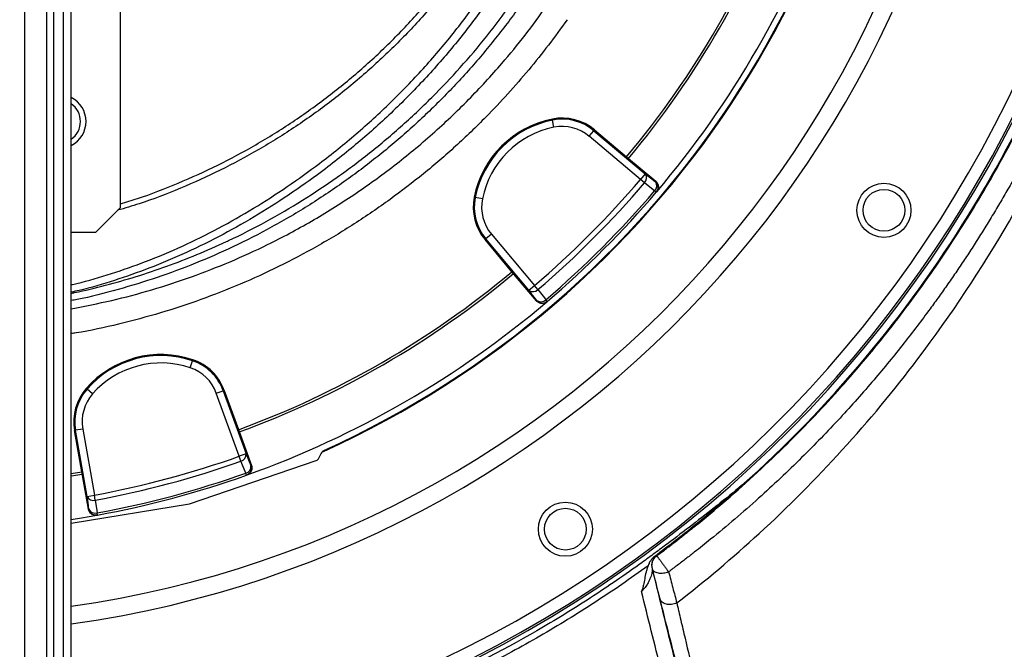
# Model space of a CAD drawing. Header units: millimetres. Extents: x 1055 to 2818, y 673 to 2898.
# Tile 25 of 44: x 2007 to 2408, y 1334 to 1590. Entities that reach past the tile are written whole.
import ezdxf

# ---------------------------------------------------------------- set-up
doc = ezdxf.new("R2010")
doc.units = ezdxf.units.MM

msp = doc.modelspace()

# ---------------------------------------------------------------- linework, layer by layer
at = {"color": 7, "linetype": 'Continuous', "lineweight": 25}
for p, q in [((2009, 693.48), (2009, 2073.48)), ((2017.98, 693.48), (2017.98, 2073.48)), ((2020.86, 693.48), (2020.86, 2073.48)), ((2024.84, 693.48), (2024.84, 2073.48)), ((2027.95, 693.48), (2027.95, 2073.48)), ((2047.95, 1513.48), (2047.95, 1593.48)), ((2223.77, 1549.47), (2223.86, 1549.06)), ((2224.44, 1546.12), (2223.86, 1549.06)), ((2238.78, 1542.45), (2240.71, 1544.74)), ((2240.98, 1545.07), (2240.71, 1544.74)), ((2240.71, 1544.74), (2261.6, 1527.21)), ((2240.98, 1545.07), (2254.02, 1534.12)), ((2259.67, 1524.92), (2238.78, 1542.45)), ((2254.02, 1534.12), (2265.89, 1524.17)), ((2261.6, 1527.21), (2259.67, 1524.92)), ((2261.29, 1523.54), (2259.67, 1524.92)), ((2265.74, 1523.98), (2265.89, 1524.17)), ((2266.09, 1519.74), (2265.42, 1520.31)), ((2266.09, 1519.74), (2266.25, 1519.92)), ((2191.96, 1517.66), (2192.38, 1517.58)), ((2195.32, 1516.99), (2192.38, 1517.58)), ((2047.95, 1513.48), (2037.95, 1503.48)), ((2027.95, 1503.48), (2037.95, 1503.48)), ((2196.37, 1500.45), (2196.69, 1500.72)), ((2207.31, 1487.41), (2196.37, 1500.45)), ((2198.99, 1502.65), (2196.69, 1500.72)), ((2214.22, 1479.83), (2196.69, 1500.72)), ((2198.99, 1502.65), (2216.52, 1481.76)), ((2217.27, 1475.54), (2207.31, 1487.41)), ((2214.22, 1479.83), (2216.52, 1481.76)), ((2217.89, 1480.15), (2216.52, 1481.76)), ((2217.27, 1475.54), (2217.45, 1475.7)), ((2221.69, 1475.34), (2221.12, 1476.01)), ((2221.51, 1475.19), (2221.69, 1475.34)), ((2076.4, 1448.33), (2077.36, 1451.17)), ((2077.49, 1451.57), (2077.36, 1451.17)), ((2034.04, 1439.93), (2034.36, 1439.65)), ((2036.61, 1437.67), (2034.36, 1439.65)), ((2086.98, 1437.98), (2089.8, 1439.01)), ((2090.19, 1439.15), (2089.8, 1439.01)), ((2089.8, 1439.01), (2099.12, 1413.38)), ((2090.19, 1439.15), (2096.02, 1423.16)), ((2096.31, 1412.36), (2086.98, 1437.98)), ((2029.25, 1422.82), (2029.67, 1422.9)), ((2032.21, 1406.06), (2029.25, 1422.82)), ((2032.62, 1423.42), (2029.67, 1422.9)), ((2034.4, 1396.04), (2029.67, 1422.9)), ((2032.62, 1423.42), (2037.35, 1396.56)), ((2096.02, 1423.16), (2101.32, 1408.6)), ((2099.12, 1413.38), (2096.31, 1412.36)), ((2097.02, 1410.36), (2096.31, 1412.36)), ((2128.77, 1411.59), (2129.85, 1413.78)), ((2076.12, 1393.04), (2127.62, 1410.58)), ((2101.09, 1408.52), (2101.32, 1408.6)), ((2027.95, 1405.34), (2032.21, 1406.06)), ((2027.95, 1404.33), (2032.38, 1405.07)), ((2034.9, 1390.8), (2032.21, 1406.06)), ((2099.28, 1404.67), (2098.98, 1405.49)), ((2099.28, 1404.67), (2099.5, 1404.75)), ((2034.4, 1396.04), (2037.35, 1396.56)), ((2037.74, 1394.47), (2037.35, 1396.56)), ((2027.95, 1385.07), (2076.12, 1393.04)), ((2034.9, 1390.8), (2035.13, 1390.84)), ((2038.39, 1388.37), (2038.63, 1388.41)), ((2038.63, 1388.41), (2038.47, 1389.28)), ((2266.17, 1371.95), (2266.29, 1371.86)), ((2264.48, 1366.66), (2264.36, 1366.75))]:
    msp.add_line(p, q, dxfattribs=at)
at = {"color": 7, "linetype": 'Continuous', "lineweight": 25, "flags": 128}
for points in [[(2261.6, 1527.21), (2263.71, 1525.56), (2265.74, 1523.98)], [(2265.42, 1520.31), (2262.08, 1522.92), (2261.29, 1523.54)], [(2217.45, 1475.7), (2215.87, 1477.72), (2214.22, 1479.83)], [(2217.89, 1480.15), (2220.51, 1476.8), (2221.12, 1476.01)], [(2099.12, 1413.38), (2100.13, 1410.9), (2101.09, 1408.52)], [(2130.82, 1414.72), (2130.77, 1414.62), (2130.63, 1414.33)], [(2098.98, 1405.49), (2097.39, 1409.43), (2097.02, 1410.36)], [(2035.13, 1390.84), (2034.78, 1393.39), (2034.4, 1396.04)], [(2037.74, 1394.47), (2038.33, 1390.27), (2038.47, 1389.28)], [(2027.95, 1386.61), (2032.09, 1387.27), (2038.39, 1388.37)]]:
    msp.add_lwpolyline(points, dxfattribs=at)
at = {"color": 7, "linetype": 'Continuous', "lineweight": 25}
for centre, radius in [((2358.74, 1512.36), 11), ((2358.74, 1512.36), 8.5), ((2229.07, 1382.69), 11), ((2229.07, 1382.69), 8.5)]:
    msp.add_circle(centre, radius, dxfattribs=at)
for centre, radius, start, end in [((1967.95, 1773.48), 497, 276.9339, 85.4709), ((1967.95, 1773.48), 394.28, 294.3681, 358.6193), ((1967.95, 1773.48), 394, 294.4169, 358.6184), ((1967.95, 1773.48), 373, 320.0805, 339.9195), ((1967.95, 1773.48), 374, 320.0802, 339.9198), ((1967.95, 1773.48), 391.5, 319.6345, 340.3655), ((1967.95, 1773.48), 500, 311.7396, 344.7173), ((2022.95, 1548.48), 11, 297.0357, 62.9643), ((2022.95, 1548.48), 8.75, 304.8499, 55.1501), ((2231.7, 1509.73), 40.52, 101.2844, 168.7156), ((2231.7, 1509.73), 40.1, 101.2844, 168.7156), ((2227.79, 1529.34), 20.52, 50, 101.2844), ((2227.79, 1529.34), 20.1, 50, 101.2844), ((2231.7, 1509.73), 37.1, 101.2844, 168.7156), ((2227.79, 1529.34), 17.1, 50, 101.2844), ((2259.39, 1525.55), 2.77, 313.3665, 36.9057), ((1967.95, 1773.48), 383.26, 310.4331, 319.5669), ((1967.95, 1773.48), 385.38, 310.4331, 319.5669), ((2263.52, 1522.32), 2.77, 313.3838, 36.9104), ((2263.81, 1521.68), 3, 319.6174, 50.017), ((1967.95, 1773.48), 390.62, 310.4003, 319.5997), ((1967.95, 1773.48), 391.5, 310.4003, 319.5997), ((2212.09, 1513.64), 20.52, 168.7156, 220), ((2212.09, 1513.64), 20.1, 168.7156, 220), ((2212.09, 1513.64), 17.1, 168.7156, 220), ((1967.95, 1773.48), 373, 290.0805, 309.9195), ((1967.95, 1773.48), 374, 290.0802, 309.9198), ((2215.88, 1482.05), 2.77, 233.0943, 316.6335), ((1967.95, 1773.48), 391.5, 289.6345, 310.3655), ((2219.11, 1477.91), 2.77, 233.0896, 316.6162), ((2219.75, 1477.63), 3, 219.983, 310.3826), ((2064.49, 1413.19), 40.52, 71.2844, 138.7156), ((2064.49, 1413.19), 40.1, 71.2844, 138.7156), ((2070.91, 1432.13), 20.1, 20, 71.2844), ((2070.91, 1432.13), 20.52, 20, 71.2844), ((2064.49, 1413.19), 37.1, 71.2844, 138.7156), ((2070.91, 1432.13), 17.1, 20, 71.2844), ((2049.46, 1426.39), 20.52, 138.7156, 190), ((2049.46, 1426.39), 20.1, 138.7156, 190), ((2049.46, 1426.39), 17.1, 138.7156, 190), ((1967.95, 1773.48), 383.26, 280.4331, 289.5669), ((2096.38, 1413.05), 2.77, 283.3665, 6.9057), ((2126.98, 1412.47), 2, 288.8047, 333.8047), ((2131.45, 1412.51), 2, 114.3448, 153.8034), ((2131.45, 1412.51), 2, 132.3678, 153.795), ((2131.45, 1412.51), 2, 114.2723, 132.3678), ((1967.95, 1773.48), 385.38, 280.4331, 289.5669), ((2098.34, 1408.18), 2.77, 283.3838, 6.9104), ((2098.27, 1407.49), 3, 289.6174, 20.017), ((1967.95, 1773.48), 390.62, 280.4003, 289.5997), ((1967.95, 1773.48), 391.5, 280.4003, 289.5997), ((2036.95, 1397.13), 2.77, 203.0943, 286.6335), ((2037.68, 1391.93), 2.77, 203.0896, 286.6162), ((2038.09, 1391.36), 3, 189.983, 280.3826), ((2269.09, 1368.01), 4.9, 126.6101, 194.9739)]:
    msp.add_arc(centre, radius, start, end, dxfattribs=at)
at = {"color": 1, "linetype": 'Continuous', "lineweight": 25}
for radius, start, end in [(433.48, 277.9562, 84.8381), (426.4, 278.089, 84.7523), (491.21, 277.0161, 0), (496.2, 276.9451, 0), (394.28, 294.3679, 358.6193)]:
    msp.add_arc((1967.95, 1773.48), radius, start, end, dxfattribs=at)
at = {"color": 7, "linetype": 'Continuous', "lineweight": 25}
for points, knots in [([(2266.29, 1371.86), (2266.88, 1372.3), (2268.07, 1373.18), (2269.83, 1374.51), (2271.57, 1375.83), (2273.28, 1377.15), (2274.98, 1378.46), (2276.65, 1379.77), (2278.3, 1381.06), (2279.92, 1382.36), (2281.53, 1383.64), (2291.43, 1391.64), (2308.74, 1406.69), (2331.92, 1429.73), (2352.64, 1453.12), (2368.33, 1473.19), (2380.11, 1489.74), (2388.86, 1502.87), (2397.4, 1516.62), (2404.34, 1528.66), (2409.78, 1538.66), (2413.77, 1546.34), (2417.52, 1553.84), (2421.02, 1561.16), (2424.3, 1568.3), (2427.36, 1575.25), (2430.22, 1582), (2434, 1591.32), (2438.58, 1603.39), (2443.74, 1618.39), (2448.42, 1633.57), (2451.54, 1644.97), (2453.45, 1652.48), (2454.33, 1656.11), (2455.22, 1659.86), (2456.11, 1663.73), (2456.99, 1667.74), (2457.87, 1671.87), (2458.73, 1676.12), (2459.58, 1680.51), (2460.12, 1683.48), (2460.4, 1684.98)], [0, 0, 0, 0, 0.005903, 0.01175, 0.01754, 0.023273, 0.02895, 0.03457, 0.040133, 0.045639, 0.051089, 0.056482, 0.146836, 0.233396, 0.316162, 0.395136, 0.43586, 0.477671, 0.52057, 0.564557, 0.588187, 0.611116, 0.633343, 0.654868, 0.67569, 0.695811, 0.71523, 0.733946, 0.77586, 0.817876, 0.859997, 0.90222, 0.911784, 0.921673, 0.931887, 0.942426, 0.95329, 0.96448, 0.975995, 0.987835, 1, 1, 1, 1]), ([(2468.33, 1683.66), (2468.2, 1682.91), (2467.93, 1681.41), (2467.51, 1679.17), (2467.08, 1676.94), (2466.65, 1674.72), (2466.2, 1672.51), (2465.75, 1670.32), (2465.29, 1668.14), (2464.83, 1665.96), (2464.36, 1663.81), (2463.88, 1661.66), (2463.39, 1659.52), (2462.9, 1657.4), (2462.4, 1655.29), (2461.89, 1653.19), (2461.38, 1651.1), (2460.86, 1649.02), (2459.2, 1642.52), (2456.21, 1631.58), (2451.49, 1616.25), (2446.22, 1600.89), (2440.63, 1586.13), (2434.66, 1571.7), (2428.21, 1557.36), (2420.85, 1542.29), (2414.38, 1530.12), (2409.26, 1521.03), (2405.87, 1515.21), (2402.45, 1509.5), (2398.99, 1503.89), (2395.5, 1498.38), (2391.97, 1492.97), (2388.42, 1487.66), (2384.83, 1482.45), (2381.22, 1477.33), (2375.34, 1469.23), (2366.65, 1457.83), (2354.46, 1442.98), (2340.62, 1427.4), (2324.99, 1411.27), (2307.47, 1394.76), (2293.78, 1383.08), (2284.9, 1375.94), (2281.54, 1373.29), (2278.12, 1370.63), (2274.63, 1367.97), (2272.27, 1366.21), (2271.09, 1365.32)], [0, 0, 0, 0, 0.005977, 0.011927, 0.017849, 0.023744, 0.029612, 0.035453, 0.041268, 0.047056, 0.052818, 0.058554, 0.064264, 0.069948, 0.075606, 0.081239, 0.086847, 0.092429, 0.097987, 0.139331, 0.181144, 0.223462, 0.266297, 0.304592, 0.345598, 0.389306, 0.435701, 0.453416, 0.470962, 0.488332, 0.505521, 0.522532, 0.539367, 0.556029, 0.572521, 0.588844, 0.605001, 0.650839, 0.700938, 0.755265, 0.813802, 0.876548, 0.943521, 0.954519, 0.965666, 0.976962, 0.988407, 1, 1, 1, 1]), ([(2274.44, 1352.7), (2285.98, 1361.64), (2321.55, 1391.61), (2367.96, 1442.52), (2404.07, 1496.89), (2433.6, 1551.18), (2456.45, 1609.36), (2466.92, 1660.67), (2469.86, 1684.07)], [0.6477019, 0.6477019, 0.6477019, 0.6477019, 0.661768, 0.692365, 0.7133887, 0.722962, 0.7493251, 0.7705756, 0.7705756, 0.7705756, 0.7705756]), ([(2047.95, 1515.06), (2050.27, 1515.74), (2058.25, 1518.1), (2071.51, 1523.29), (2087.63, 1530.55), (2103.2, 1538.89), (2118.22, 1548.24), (2132.64, 1558.56), (2146.37, 1569.82), (2159.3, 1581.94), (2171.42, 1594.83), (2182.54, 1608.54), (2189.85, 1618.31), (2193.17, 1623.66), (2193.38, 1624)], [0, 0, 0, 0, 0.03906, 0.134787, 0.230094, 0.325187, 0.420468, 0.516304, 0.611927, 0.707748, 0.803009, 0.898111, 0.993465, 1, 1, 1, 1]), ([(2195.47, 1623.02), (2195.2, 1622.58), (2191.8, 1617.07), (2184.35, 1607.13), (2173.13, 1593.31), (2160.93, 1580.33), (2147.89, 1568.11), (2134.04, 1556.75), (2119.49, 1546.34), (2104.35, 1536.93), (2088.65, 1528.52), (2072.37, 1521.18), (2058.4, 1515.76), (2049.75, 1513.22), (2046.83, 1512.36)], [0, 0, 0, 0, 0.008264, 0.102683, 0.19668, 0.290668, 0.385023, 0.48004, 0.574592, 0.668644, 0.76263, 0.856926, 0.951886, 1, 1, 1, 1]), ([(2265.89, 1524.17), (2266.04, 1524.04), (2266.18, 1523.9), (2266.43, 1523.59), (2266.53, 1523.42), (2266.72, 1523.07), (2266.79, 1522.89), (2266.9, 1522.51), (2266.93, 1522.32), (2266.97, 1521.92), (2266.96, 1521.73), (2266.92, 1521.33), (2266.88, 1521.14), (2266.76, 1520.77), (2266.68, 1520.58), (2266.49, 1520.24), (2266.38, 1520.07), (2266.25, 1519.92)], [0, 0, 0, 0, 0.125, 0.125, 0.25, 0.25, 0.375, 0.375, 0.5, 0.5, 0.625, 0.625, 0.75, 0.75, 0.875, 0.875, 1, 1, 1, 1]), ([(2221.51, 1475.19), (2221.36, 1475.06), (2221.2, 1474.95), (2220.85, 1474.76), (2220.67, 1474.68), (2220.3, 1474.56), (2220.1, 1474.51), (2219.71, 1474.47), (2219.51, 1474.47), (2219.12, 1474.5), (2218.93, 1474.53), (2218.55, 1474.64), (2218.36, 1474.72), (2218.01, 1474.9), (2217.85, 1475), (2217.54, 1475.25), (2217.4, 1475.39), (2217.27, 1475.54)], [0, 0, 0, 0, 0.125, 0.125, 0.25, 0.25, 0.375, 0.375, 0.5, 0.5, 0.625, 0.625, 0.75, 0.75, 0.875, 0.875, 1, 1, 1, 1]), ([(2129.85, 1413.78), (2129.95, 1413.99), (2130.09, 1414.17), (2130.42, 1414.5), (2130.61, 1414.63), (2130.82, 1414.72)], [0, 0, 0, 0, 0.5, 0.5, 1, 1, 1, 1]), ([(2101.32, 1408.6), (2101.38, 1408.41), (2101.43, 1408.22), (2101.49, 1407.83), (2101.5, 1407.63), (2101.48, 1407.24), (2101.46, 1407.04), (2101.36, 1406.66), (2101.3, 1406.47), (2101.13, 1406.12), (2101.03, 1405.95), (2100.79, 1405.63), (2100.66, 1405.48), (2100.37, 1405.22), (2100.21, 1405.1), (2099.87, 1404.9), (2099.69, 1404.81), (2099.5, 1404.75)], [0, 0, 0, 0, 0.125, 0.125, 0.25, 0.25, 0.375, 0.375, 0.5, 0.5, 0.625, 0.625, 0.75, 0.75, 0.875, 0.875, 1, 1, 1, 1]), ([(2300.82, 1400.39), (2294.23, 1395), (2287.55, 1389.69), (2277.43, 1381.88), (2274.03, 1379.31), (2268.92, 1375.47), (2267.21, 1374.2), (2263.78, 1371.68), (2262.06, 1370.42), (2253.43, 1364.17), (2246.39, 1359.35), (2232.08, 1350.09), (2224.82, 1345.64), (2202.66, 1332.85), (2187.46, 1325.08), (2169.96, 1317.24), (2168.01, 1316.39), (2164.11, 1314.68), (2162.15, 1313.83), (2156.28, 1311.32), (2152.35, 1309.67), (2140.52, 1304.81), (2132.59, 1301.68), (2124.62, 1298.66)], [0, 0, 0, 0, 0.125, 0.125, 0.1875, 0.1875, 0.21875, 0.21875, 0.25, 0.25, 0.375, 0.375, 0.5, 0.5, 0.75, 0.75, 0.78125, 0.78125, 0.8125, 0.8125, 0.875, 0.875, 1, 1, 1, 1]), ([(2300.82, 1400.39), (2297.97, 1397.85), (2295.09, 1395.33), (2289.26, 1390.37), (2286.32, 1387.93), (2280.39, 1383.11), (2277.39, 1380.74), (2271.35, 1376.05), (2268.3, 1373.74), (2265.22, 1371.47)], [0, 0, 0, 0, 0.25, 0.25, 0.5, 0.5, 0.75, 0.75, 1, 1, 1, 1]), ([(2038.39, 1388.37), (2038.2, 1388.34), (2038, 1388.32), (2037.61, 1388.33), (2037.41, 1388.35), (2037.02, 1388.43), (2036.84, 1388.49), (2036.48, 1388.65), (2036.3, 1388.75), (2035.98, 1388.97), (2035.83, 1389.1), (2035.55, 1389.38), (2035.43, 1389.54), (2035.22, 1389.87), (2035.13, 1390.05), (2034.98, 1390.41), (2034.93, 1390.61), (2034.9, 1390.8)], [0, 0, 0, 0, 0.125, 0.125, 0.25, 0.25, 0.375, 0.375, 0.5, 0.5, 0.625, 0.625, 0.75, 0.75, 0.875, 0.875, 1, 1, 1, 1]), ([(2265.22, 1371.47), (2264.9, 1371.23), (2264.61, 1370.96), (2264.09, 1370.38), (2263.86, 1370.06), (2263.46, 1369.42), (2263.28, 1369.08), (2262.98, 1368.42), (2262.85, 1368.1), (2262.73, 1367.8)], [0, 0, 0, 0, 0.25, 0.25, 0.5, 0.5, 0.75, 0.75, 1, 1, 1, 1]), ([(2264.48, 1366.66), (2264.35, 1367.13), (2264.3, 1367.62), (2264.33, 1368.59), (2264.42, 1369.08), (2264.74, 1370), (2264.97, 1370.43), (2265.55, 1371.22), (2265.9, 1371.57), (2266.29, 1371.86)], [0, 0, 0, 0, 0.25, 0.25, 0.5, 0.5, 0.75, 0.75, 1, 1, 1, 1]), ([(2265.22, 1371.47), (2265.5, 1371.64), (2265.72, 1371.77), (2266.04, 1371.93), (2266.14, 1371.97), (2266.17, 1371.95)], [0, 0, 0, 0, 0.5, 0.5, 1, 1, 1, 1]), ([(2266.29, 1371.85), (2266.29, 1371.85), (2266.29, 1371.84), (2266.31, 1371.83), (2266.32, 1371.82), (2266.35, 1371.77), (2266.38, 1371.73), (2266.47, 1371.62), (2266.52, 1371.55), (2266.64, 1371.39), (2266.7, 1371.3), (2266.86, 1371.1), (2266.94, 1370.99), (2267.12, 1370.74), (2267.22, 1370.61), (2267.42, 1370.33), (2267.53, 1370.18), (2267.77, 1369.87), (2268, 1369.54), (2268.26, 1369.19), (2268.52, 1368.84), (2268.65, 1368.65), (2268.92, 1368.29), (2269.06, 1368.1), (2269.33, 1367.73), (2269.47, 1367.54), (2269.87, 1366.99), (2270.13, 1366.63), (2270.51, 1366.11), (2270.63, 1365.94), (2270.81, 1365.7), (2270.87, 1365.62), (2270.98, 1365.47), (2271.04, 1365.39), (2271.09, 1365.32)], [0, 0, 0, 0, 0.03125, 0.03125, 0.0625, 0.0625, 0.125, 0.125, 0.1875, 0.1875, 0.25, 0.25, 0.3125, 0.3125, 0.375, 0.375, 0.4375, 0.4375, 0.5, 0.5625, 0.5625, 0.625, 0.625, 0.6875, 0.6875, 0.75, 0.75, 0.875, 0.875, 0.9375, 0.9375, 0.96875, 0.96875, 1, 1, 1, 1]), ([(2262.73, 1367.8), (2255.64, 1362.65), (2248.42, 1357.68), (2233.73, 1348.15), (2226.27, 1343.57), (2211.09, 1334.81), (2203.4, 1330.63), (2191.7, 1324.68), (2187.78, 1322.74), (2179.88, 1318.97), (2175.9, 1317.14), (2171.9, 1315.36)], [0, 0, 0, 0, 0.25, 0.25, 0.5, 0.5, 0.75, 0.75, 0.875, 0.875, 1, 1, 1, 1]), ([(2262.73, 1367.8), (2262.55, 1367.35), (2262.4, 1366.9), (2262.13, 1366.02), (2262.01, 1365.59), (2261.69, 1364.28), (2261.52, 1363.42), (2261.2, 1361.71), (2261.05, 1360.86), (2260.77, 1359.57), (2260.67, 1359.14), (2260.48, 1358.48), (2260.41, 1358.26), (2260.29, 1357.93), (2260.24, 1357.82), (2260.15, 1357.6), (2260.11, 1357.49), (2260.05, 1357.38)], [0, 0, 0, 0, 0.125, 0.125, 0.25, 0.25, 0.5, 0.5, 0.75, 0.75, 0.875, 0.875, 0.9375, 0.9375, 0.96875, 0.96875, 1, 1, 1, 1]), ([(2264.36, 1366.75), (2264.4, 1366.52), (2264.42, 1366.26), (2264.41, 1365.7), (2264.38, 1365.41), (2264.27, 1364.78), (2264.2, 1364.45), (2264, 1363.75), (2263.88, 1363.39), (2263.59, 1362.63), (2263.42, 1362.24), (2263.02, 1361.41), (2262.79, 1360.97), (2262.38, 1360.28), (2262.24, 1360.04), (2261.91, 1359.55), (2261.74, 1359.3), (2261.35, 1358.78), (2261.13, 1358.51), (2260.76, 1358.09), (2260.63, 1357.95), (2260.36, 1357.67), (2260.21, 1357.52), (2260.05, 1357.38)], [0, 0, 0, 0, 0.125, 0.125, 0.25, 0.25, 0.375, 0.375, 0.5, 0.5, 0.625, 0.625, 0.75, 0.75, 0.8125, 0.8125, 0.875, 0.875, 0.9375, 0.9375, 0.96875, 0.96875, 1, 1, 1, 1]), ([(2264.36, 1366.75), (2267.63, 1353.46), (2270.91, 1340.17), (2277.47, 1313.57), (2280.75, 1300.26), (2284.03, 1286.96)], [0, 0, 0, 0, 0.5, 0.5, 1, 1, 1, 1]), ([(2264.52, 1366.48), (2264.52, 1366.49), (2264.52, 1366.5), (2264.52, 1366.5), (2264.52, 1366.52), (2264.51, 1366.53), (2264.51, 1366.54), (2264.51, 1366.55), (2264.5, 1366.57), (2264.5, 1366.58), (2264.5, 1366.59), (2264.49, 1366.6), (2264.49, 1366.61), (2264.49, 1366.62), (2264.49, 1366.62), (2264.48, 1366.63), (2264.48, 1366.64), (2264.48, 1366.64), (2264.48, 1366.65), (2264.48, 1366.65), (2264.48, 1366.65), (2264.48, 1366.65)], [0, 0, 0, 0, 0.0000240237, 0.0000240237, 0.0000240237, 0.0000630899, 0.0000630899, 0.0000630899, 0.0001005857, 0.0001005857, 0.0001005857, 0.0001356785, 0.0001356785, 0.0001356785, 0.0001685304, 0.0001685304, 0.0001685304, 0.0002004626, 0.0002004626, 0.0002004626, 0.0002320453, 0.0002320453, 0.0002320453, 0.0002320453]), ([(2271.09, 1365.32), (2270.42, 1365.04), (2269.7, 1364.85), (2268.27, 1364.67), (2267.56, 1364.68), (2266.31, 1364.9), (2265.76, 1365.12), (2264.93, 1365.7), (2264.64, 1366.07), (2264.52, 1366.49)], [0, 0, 0, 0, 0.25, 0.25, 0.5, 0.5, 0.75, 0.75, 1, 1, 1, 1]), ([(2271.09, 1365.32), (2271.68, 1363.11), (2272.25, 1360.95), (2273.37, 1356.73), (2273.91, 1354.68), (2274.44, 1352.7)], [0, 0, 0, 0, 0.5, 0.5, 1, 1, 1, 1]), ([(2276.07, 1293.1), (2273.4, 1303.82), (2270.73, 1314.53), (2265.4, 1335.96), (2262.73, 1346.68), (2260.05, 1357.38)], [0, 0, 0, 0, 0.5, 0.5, 1, 1, 1, 1]), ([(2284.87, 1287.45), (2283.22, 1293.7), (2281.62, 1299.8), (2279.28, 1308.75), (2278.52, 1311.7), (2277.38, 1316.06), (2277.01, 1317.51), (2276.26, 1320.38), (2275.89, 1321.81), (2274.06, 1328.89), (2272.67, 1334.31), (2270.03, 1344.66), (2268.79, 1349.59), (2267.62, 1354.26)], [0, 0, 0, 0, 0.25, 0.25, 0.375, 0.375, 0.4375, 0.4375, 0.5, 0.5, 0.75, 0.75, 1, 1, 1, 1]), ([(2274.44, 1352.7), (2273.77, 1352.39), (2273.04, 1352.18), (2271.57, 1352), (2270.84, 1352.03), (2269.53, 1352.33), (2268.95, 1352.6), (2268.07, 1353.31), (2267.76, 1353.76), (2267.62, 1354.26)], [0, 0, 0, 0, 0.25, 0.25, 0.5, 0.5, 0.75, 0.75, 1, 1, 1, 1]), ([(2274.44, 1352.7), (2274.47, 1352.56), (2274.5, 1352.41), (2274.57, 1352.13), (2274.67, 1351.7), (2274.9, 1350.69), (2275.1, 1349.82), (2275.51, 1348.07), (2275.78, 1346.89), (2276.62, 1343.29), (2277.2, 1340.84), (2278.98, 1333.29), (2280.23, 1328.02), (2281.88, 1321.14), (2282.22, 1319.75), (2282.89, 1316.95), (2283.23, 1315.55), (2283.92, 1312.71), (2284.27, 1311.27), (2284.97, 1308.4), (2285.32, 1306.95), (2287.1, 1299.68), (2288.56, 1293.74), (2290.06, 1287.67)], [0, 0, 0, 0, 0.007812, 0.007812, 0.015625, 0.03125, 0.0625, 0.0625, 0.125, 0.125, 0.25, 0.25, 0.5, 0.5, 0.5625, 0.5625, 0.625, 0.625, 0.6875, 0.6875, 0.75, 0.75, 1, 1, 1, 1])]:
    msp.add_open_spline(points, degree=3, knots=knots, dxfattribs=at)
at = {"color": 1, "linetype": 'Continuous', "lineweight": 25}
for points, knots in [([(2027.95, 1482.13), (2028.7, 1482.29), (2034.23, 1483.51), (2044.34, 1486.58), (2058.75, 1491.55), (2073.31, 1497.7), (2087.97, 1504.96), (2102.18, 1513.05), (2115.9, 1521.87), (2129.89, 1531.9), (2144.01, 1543.27), (2158.08, 1556.13), (2171.31, 1569.81), (2183.64, 1584.24), (2194.53, 1598.89), (2202.12, 1610.15), (2205.71, 1616.46), (2206.52, 1617.87)], [0, 0, 0, 0, 0.009828, 0.072987, 0.136088, 0.206555, 0.277191, 0.347923, 0.418633, 0.489162, 0.571989, 0.65506, 0.73821, 0.821276, 0.904098, 0.978449, 1, 1, 1, 1]), ([(2209.68, 1616.4), (2208.95, 1615.12), (2205.4, 1608.88), (2197.8, 1597.63), (2186.77, 1582.78), (2174.27, 1568.16), (2160.87, 1554.29), (2146.61, 1541.27), (2132.3, 1529.74), (2118.12, 1519.57), (2104.21, 1510.63), (2089.8, 1502.44), (2074.94, 1495.08), (2060.17, 1488.85), (2045.55, 1483.79), (2034.96, 1480.6), (2029.02, 1479.3), (2027.95, 1479.07)], [0, 0, 0, 0, 0.019183, 0.093361, 0.175978, 0.258837, 0.341782, 0.424648, 0.50727, 0.577678, 0.648265, 0.718875, 0.78939, 0.859737, 0.922871, 0.986061, 1, 1, 1, 1]), ([(2027.95, 1478.66), (2028.4, 1478.75), (2033.1, 1479.62), (2041.91, 1481.83), (2054.43, 1485.34), (2066.83, 1489.51), (2079.1, 1494.25), (2087.43, 1497.92), (2096.86, 1502.34), (2107.34, 1507.67), (2122.1, 1516.29), (2136.46, 1525.82), (2150.37, 1536.28), (2163.74, 1547.63), (2176.22, 1559.53), (2187.79, 1571.91), (2198.49, 1584.68), (2208.45, 1598.17), (2214.89, 1607.5), (2217.8, 1612.49), (2217.86, 1612.59)], [0, 0, 0, 0, 0.005724, 0.059293, 0.112832, 0.167464, 0.222127, 0.27676, 0.280968, 0.352225, 0.423547, 0.494809, 0.568374, 0.642005, 0.715574, 0.785829, 0.856139, 0.926395, 0.998639, 1, 1, 1, 1]), ([(2220.98, 1611.13), (2218.14, 1606.7), (2212.2, 1597.43), (2202.15, 1583.94), (2191.07, 1570.6), (2179.25, 1557.96), (2166.77, 1546.03), (2153.67, 1534.86), (2139.78, 1524.32), (2125.12, 1514.49), (2109.71, 1505.44), (2094.15, 1497.51), (2078.54, 1490.69), (2062.97, 1484.89), (2046.88, 1480.01), (2035.18, 1476.95), (2028.74, 1475.81), (2027.95, 1475.67)], [0, 0, 0, 0, 0.065878, 0.137961, 0.210102, 0.282184, 0.353346, 0.424566, 0.495726, 0.569147, 0.642635, 0.716053, 0.784006, 0.852016, 0.919965, 0.99017, 1, 1, 1, 1]), ([(2027.95, 1472.32), (2033.45, 1473.39), (2044.49, 1475.54), (2060.8, 1479.93), (2076.88, 1485.17), (2092.62, 1491.3), (2108.98, 1498.75), (2125.85, 1507.77), (2143.04, 1518.5), (2159.51, 1530.37), (2175.13, 1543.29), (2189.79, 1557.18), (2202.25, 1570.72), (2212.83, 1583.55), (2218.66, 1591.6), (2221.57, 1595.62)], [0, 0, 0, 0, 0.071381, 0.14321, 0.21504, 0.286756, 0.358246, 0.444056, 0.530158, 0.616359, 0.702462, 0.788273, 0.873434, 0.936717, 1, 1, 1, 1]), ([(2229.75, 1589.87), (2227.25, 1586.4), (2222.25, 1579.46), (2214.19, 1569.43), (2205.73, 1559.69), (2195.87, 1549.27), (2184.49, 1538.34), (2171.45, 1527.13), (2157.67, 1516.56), (2143.19, 1506.68), (2128.02, 1497.56), (2112.51, 1489.38), (2096.72, 1482.17), (2080.7, 1475.9), (2064.21, 1470.45), (2047.26, 1465.99), (2035.09, 1463.25), (2028.6, 1462.31), (2027.95, 1462.21)], [0, 0, 0, 0, 0.052367, 0.104734, 0.157462, 0.21019, 0.280314, 0.350492, 0.420616, 0.492764, 0.56497, 0.637118, 0.707246, 0.777429, 0.847557, 0.919724, 0.99195, 1, 1, 1, 1])]:
    msp.add_open_spline(points, degree=3, knots=knots, dxfattribs=at)
at = {"color": 7, "linetype": 'Continuous', "lineweight": 25}
msp.add_open_spline([(2267.62, 1354.26), (2266.65, 1358.12), (2265.62, 1362.19), (2264.52, 1366.49)], degree=3, dxfattribs=at)

doc.saveas('drawing.dxf')
